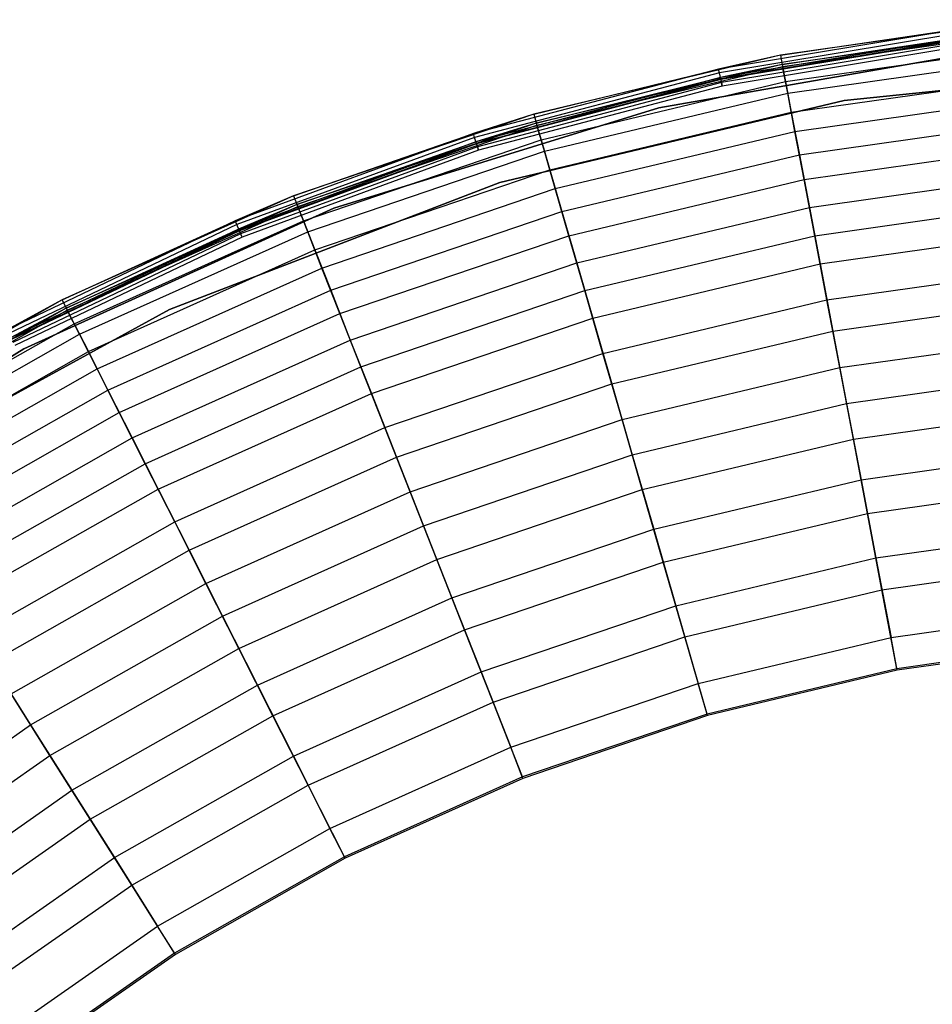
# Model space of a CAD drawing. Extents: x -11.4 to 11.4, y 1.8 to 24.6.
# Tile 151 of 199: x -5.3 to -1.5, y 20.4 to 24.6. Entities that reach past the tile are written whole.
import ezdxf

# ---------------------------------------------------------------- set-up
doc = ezdxf.new("R2010")
doc.units = 0
doc.header["$MEASUREMENT"] = 0
doc.layers.get('0').update_dxf_attribs({"color": 13, "linetype": 'CONTINUOUS'})

# ---------------------------------------------------------------- blocks, each defined once
blk = doc.blocks.new('GRUPUJ_4')
at = {"color": 0}
for p, q in [((10.3364, 22.7571, 0.0816), (9.2775, 22.6072, 0.0816)), ((10.3364, 22.7571, 0.0816), (9.2775, 22.6072, 0.0816)), ((10.071, 22.7239, 0.0506), (9.0165, 22.5492, 0.0506)), ((10.071, 22.7239, 0.0506), (9.0165, 22.5492, 0.0506)), ((9.2775, 22.6072, 0.0816), (10.071, 22.7239, 0.0506)), ((9.2775, 22.6072, 0.0816), (10.071, 22.7239, 0.0506)), ((10.3401, 22.718, 0.0802), (9.2849, 22.5686, 0.0802)), ((10.3401, 22.718, 0.0802), (9.2849, 22.5686, 0.0802)), ((10.073, 22.7071, 0.0241), (9.02, 22.5328, 0.0241)), ((10.073, 22.7071, 0.0241), (9.02, 22.5328, 0.0241)), ((10.0753, 22.6874, 0.0647), (9.0242, 22.5133, 0.0647)), ((10.0753, 22.6874, 0.0647), (9.0242, 22.5133, 0.0647)), ((10.076, 22.6814, 0.0063), (9.0254, 22.5074, 0.0063)), ((10.076, 22.6814, 0.0063), (9.0254, 22.5074, 0.0063)), ((10.0763, 22.679, 0.0514), (9.0259, 22.505, 0.0514)), ((10.0763, 22.679, 0.0514), (9.0259, 22.505, 0.0514)), ((9.2849, 22.5686, 0.0802), (10.0753, 22.6874, 0.0647)), ((9.2849, 22.5686, 0.0802), (10.0753, 22.6874, 0.0647)), ((9.2866, 22.5596, 0.9054), (10.3409, 22.7089, 0.9054)), ((9.2866, 22.5596, 0.9054), (10.3409, 22.7089, 0.9054)), ((10.1786, 22.632, 0.0394), (8.7652, 22.3861, 0.0394)), ((8.7652, 22.3861, 0.0866), (10.1786, 22.632, 0.0866)), ((10.1786, 22.632, 0.0394), (8.7652, 22.3861, 0.0394)), ((8.7652, 22.3861, 0.0866), (10.1786, 22.632, 0.0866)), ((10.1786, 22.632, 0.0394), (8.7652, 22.3861, 0.0394)), ((10.0778, 22.6661, 0.0425), (9.0286, 22.4924, 0.0425)), ((10.0778, 22.6661, 0.0425), (9.0286, 22.4924, 0.0425)), ((10.0796, 22.6508), (9.0319, 22.4773)), ((10.0796, 22.6508), (9.0319, 22.4773)), ((10.0796, 22.6508, 0.0394), (9.0319, 22.4773, 0.0394)), ((10.0796, 22.6508, 0.0394), (9.0319, 22.4773, 0.0394)), ((9.2986, 22.4963, 1.1801), (10.347, 22.6447, 1.1801)), ((9.2986, 22.4963, 1.1801), (10.347, 22.6447, 1.1801)), ((9.2775, 22.6072, 0.0816), (8.2374, 22.3588, 0.0816)), ((9.2775, 22.6072, 0.0816), (8.2374, 22.3588, 0.0816)), ((9.2775, 22.6072, 0.0816), (9.0165, 22.5492, 0.0506)), ((9.2775, 22.6072, 0.0816), (9.0165, 22.5492, 0.0506)), ((9.2775, 22.6072, 0.0816), (9.2866, 22.5596, 0.9054)), ((9.2775, 22.6072, 0.0816), (9.2866, 22.5596, 0.9054)), ((9.3079, 22.4473, 1.9047), (10.3516, 22.5951, 1.9047)), ((9.3079, 22.4473, 1.9047), (10.3516, 22.5951, 1.9047)), ((9.0165, 22.5492, 0.0506), (7.9829, 22.2766, 0.0506)), ((9.0165, 22.5492, 0.0506), (7.9829, 22.2766, 0.0506)), ((8.2374, 22.3588, 0.0816), (9.0165, 22.5492, 0.0506)), ((8.2374, 22.3588, 0.0816), (9.0165, 22.5492, 0.0506)), ((9.2849, 22.5686, 0.0802), (8.2483, 22.321, 0.0802)), ((9.2849, 22.5686, 0.0802), (8.2483, 22.321, 0.0802)), ((8.2508, 22.3122, 0.9054), (9.2866, 22.5596, 0.9054)), ((8.2508, 22.3122, 0.9054), (9.2866, 22.5596, 0.9054)), ((9.02, 22.5328, 0.0241), (9.0165, 22.5492, 0.0506)), ((9.02, 22.5328, 0.0241), (9.0165, 22.5492, 0.0506)), ((9.2849, 22.5686, 0.0802), (9.0242, 22.5133, 0.0647)), ((9.2849, 22.5686, 0.0802), (9.0242, 22.5133, 0.0647)), ((9.2849, 22.5686, 0.0802), (9.2986, 22.4963, 1.1801)), ((9.2849, 22.5686, 0.0802), (9.2986, 22.4963, 1.1801)), ((9.3079, 22.4473, 1.9047), (9.2866, 22.5596, 0.9054)), ((9.3079, 22.4473, 1.9047), (9.2866, 22.5596, 0.9054)), ((9.5462, 22.4171), (11.0313, 22.5665)), ((11.0313, 22.5665, 0.0394), (9.5462, 22.4171, 0.0394)), ((9.5462, 22.4171), (11.0313, 22.5665)), ((11.0313, 22.5665, 0.0394), (9.5462, 22.4171, 0.0394)), ((9.02, 22.5328, 0.0241), (7.9879, 22.2605, 0.0241)), ((9.02, 22.5328, 0.0241), (7.9879, 22.2605, 0.0241)), ((9.0242, 22.5133, 0.0647), (7.9939, 22.2415, 0.0647)), ((9.0242, 22.5133, 0.0647), (7.9939, 22.2415, 0.0647)), ((9.0254, 22.5074, 0.0063), (7.9957, 22.2358, 0.0063)), ((9.0254, 22.5074, 0.0063), (7.9957, 22.2358, 0.0063)), ((9.0259, 22.505, 0.0514), (7.9964, 22.2335, 0.0514)), ((9.0259, 22.505, 0.0514), (7.9964, 22.2335, 0.0514)), ((8.2483, 22.321, 0.0802), (9.0242, 22.5133, 0.0647)), ((8.2483, 22.321, 0.0802), (9.0242, 22.5133, 0.0647)), ((9.0254, 22.5074, 0.0063), (9.02, 22.5328, 0.0241)), ((9.0254, 22.5074, 0.0063), (9.02, 22.5328, 0.0241)), ((9.0242, 22.5133, 0.0647), (9.0259, 22.505, 0.0514)), ((9.0242, 22.5133, 0.0647), (9.0259, 22.505, 0.0514)), ((9.0319, 22.4773), (9.0254, 22.5074, 0.0063)), ((9.0319, 22.4773), (9.0254, 22.5074, 0.0063)), ((9.0259, 22.505, 0.0514), (9.0286, 22.4924, 0.0425)), ((9.0259, 22.505, 0.0514), (9.0286, 22.4924, 0.0425)), ((9.3232, 22.3668, 2.1689), (10.3593, 22.5135, 2.1689)), ((9.3232, 22.3668, 2.1689), (10.3593, 22.5135, 2.1689)), ((9.0286, 22.4924, 0.0425), (8.0003, 22.2211, 0.0425)), ((9.0286, 22.4924, 0.0425), (8.0003, 22.2211, 0.0425)), ((9.0319, 22.4773), (8.005, 22.2065)), ((9.0319, 22.4773), (8.005, 22.2065)), ((9.0319, 22.4773, 0.0394), (8.005, 22.2065, 0.0394)), ((9.0319, 22.4773, 0.0394), (8.005, 22.2065, 0.0394)), ((8.2687, 22.2503, 1.1801), (9.2986, 22.4963, 1.1801)), ((8.2687, 22.2503, 1.1801), (9.2986, 22.4963, 1.1801)), ((9.0286, 22.4924, 0.0425), (9.0319, 22.4773, 0.0394)), ((9.0286, 22.4924, 0.0425), (9.0319, 22.4773, 0.0394)), ((9.2986, 22.4963, 1.1801), (9.3232, 22.3668, 2.1689)), ((9.2986, 22.4963, 1.1801), (9.3232, 22.3668, 2.1689)), ((8.2826, 22.2025, 1.9047), (9.3079, 22.4473, 1.9047)), ((8.2826, 22.2025, 1.9047), (9.3079, 22.4473, 1.9047)), ((9.3385, 22.2861, 2.7907), (9.3079, 22.4473, 1.9047)), ((9.3385, 22.2861, 2.7907), (9.3079, 22.4473, 1.9047)), ((9.3385, 22.2861, 2.7907), (10.367, 22.4318, 2.7907)), ((9.3385, 22.2861, 2.7907), (10.367, 22.4318, 2.7907)), ((8.7652, 22.3861, 0.0394), (7.3943, 21.9631, 0.0394)), ((7.3943, 21.9631, 0.0866), (8.7652, 22.3861, 0.0866)), ((8.7652, 22.3861, 0.0394), (7.3943, 21.9631, 0.0394)), ((7.3943, 21.9631, 0.0866), (8.7652, 22.3861, 0.0866)), ((8.7652, 22.3861, 0.0394), (7.3943, 21.9631, 0.0394)), ((8.0943, 22.0711), (9.5462, 22.4171)), ((9.5462, 22.4171, 0.0394), (8.0943, 22.0711, 0.0394)), ((8.0943, 22.0711), (9.5462, 22.4171)), ((9.5462, 22.4171, 0.0394), (8.0943, 22.0711, 0.0394)), ((8.7652, 22.3861, 0.0394), (8.7652, 22.3861, 0.0866)), ((8.7652, 22.3861, 0.0394), (8.7652, 22.3861, 0.0866)), ((9.5462, 22.4171, 0.0394), (9.5462, 22.4171)), ((9.5462, 22.4171, 0.0394), (9.5462, 22.4171)), ((8.2374, 22.3588, 0.0816), (7.2251, 22.014, 0.0816)), ((8.2374, 22.3588, 0.0816), (7.2251, 22.014, 0.0816)), ((8.2374, 22.3588, 0.0816), (7.9829, 22.2766, 0.0506)), ((8.2374, 22.3588, 0.0816), (7.9829, 22.2766, 0.0506)), ((8.2374, 22.3588, 0.0816), (8.2508, 22.3122, 0.9054)), ((8.2374, 22.3588, 0.0816), (8.2508, 22.3122, 0.9054)), ((8.3053, 22.1237, 2.1689), (9.3232, 22.3668, 2.1689)), ((8.3053, 22.1237, 2.1689), (9.3232, 22.3668, 2.1689)), ((9.3232, 22.3668, 2.1689), (9.3572, 22.1877, 3.0418)), ((9.3232, 22.3668, 2.1689), (9.3572, 22.1877, 3.0418)), ((8.2483, 22.321, 0.0802), (7.2395, 21.9774, 0.0802)), ((8.2483, 22.321, 0.0802), (7.2395, 21.9774, 0.0802)), ((7.2428, 21.9689, 0.9054), (8.2508, 22.3122, 0.9054)), ((7.2428, 21.9689, 0.9054), (8.2508, 22.3122, 0.9054)), ((8.2483, 22.321, 0.0802), (7.9939, 22.2415, 0.0647)), ((8.2483, 22.321, 0.0802), (7.9939, 22.2415, 0.0647)), ((8.2483, 22.321, 0.0802), (8.2687, 22.2503, 1.1801)), ((8.2483, 22.321, 0.0802), (8.2687, 22.2503, 1.1801)), ((8.2826, 22.2025, 1.9047), (8.2508, 22.3122, 0.9054)), ((8.2826, 22.2025, 1.9047), (8.2508, 22.3122, 0.9054)), ((9.3572, 22.1877, 3.0418), (10.3764, 22.332, 3.0418)), ((9.3572, 22.1877, 3.0418), (10.3764, 22.332, 3.0418)), ((7.9829, 22.2766, 0.0506), (6.9794, 21.9084, 0.0506)), ((7.9829, 22.2766, 0.0506), (6.9794, 21.9084, 0.0506)), ((7.9879, 22.2605, 0.0241), (6.9859, 21.8929, 0.0241)), ((7.9879, 22.2605, 0.0241), (6.9859, 21.8929, 0.0241)), ((7.2251, 22.014, 0.0816), (7.9829, 22.2766, 0.0506)), ((7.2251, 22.014, 0.0816), (7.9829, 22.2766, 0.0506)), ((7.9879, 22.2605, 0.0241), (7.9829, 22.2766, 0.0506)), ((7.9879, 22.2605, 0.0241), (7.9829, 22.2766, 0.0506)), ((7.9957, 22.2358, 0.0063), (7.9879, 22.2605, 0.0241)), ((7.9957, 22.2358, 0.0063), (7.9879, 22.2605, 0.0241)), ((8.3281, 22.0448, 2.7907), (9.3385, 22.2861, 2.7907)), ((8.3281, 22.0448, 2.7907), (9.3385, 22.2861, 2.7907)), ((9.377, 22.0832, 3.566), (9.3385, 22.2861, 2.7907)), ((9.377, 22.0832, 3.566), (9.3385, 22.2861, 2.7907)), ((7.9939, 22.2415, 0.0647), (6.9936, 21.8745, 0.0647)), ((7.9939, 22.2415, 0.0647), (6.9936, 21.8745, 0.0647)), ((7.9957, 22.2358, 0.0063), (6.996, 21.869, 0.0063)), ((7.9957, 22.2358, 0.0063), (6.996, 21.869, 0.0063)), ((7.9964, 22.2335, 0.0514), (6.9969, 21.8667, 0.0514)), ((7.9964, 22.2335, 0.0514), (6.9969, 21.8667, 0.0514)), ((8.0003, 22.2211, 0.0425), (7.0019, 21.8548, 0.0425)), ((8.0003, 22.2211, 0.0425), (7.0019, 21.8548, 0.0425)), ((7.2395, 21.9774, 0.0802), (7.9939, 22.2415, 0.0647)), ((7.2395, 21.9774, 0.0802), (7.9939, 22.2415, 0.0647)), ((7.2664, 21.909, 1.1801), (8.2687, 22.2503, 1.1801)), ((7.2664, 21.909, 1.1801), (8.2687, 22.2503, 1.1801)), ((7.9939, 22.2415, 0.0647), (7.9964, 22.2335, 0.0514)), ((7.9939, 22.2415, 0.0647), (7.9964, 22.2335, 0.0514)), ((8.005, 22.2065), (7.9957, 22.2358, 0.0063)), ((8.005, 22.2065), (7.9957, 22.2358, 0.0063)), ((7.9964, 22.2335, 0.0514), (8.0003, 22.2211, 0.0425)), ((7.9964, 22.2335, 0.0514), (8.0003, 22.2211, 0.0425)), ((8.0003, 22.2211, 0.0425), (8.005, 22.2065, 0.0394)), ((8.0003, 22.2211, 0.0425), (8.005, 22.2065, 0.0394)), ((8.2687, 22.2503, 1.1801), (8.3053, 22.1237, 2.1689)), ((8.2687, 22.2503, 1.1801), (8.3053, 22.1237, 2.1689)), ((9.377, 22.0832, 3.566), (10.3863, 22.2262, 3.566)), ((9.377, 22.0832, 3.566), (10.3863, 22.2262, 3.566)), ((8.005, 22.2065), (7.0079, 21.8406)), ((8.005, 22.2065), (7.0079, 21.8406)), ((8.005, 22.2065, 0.0394), (7.0079, 21.8406, 0.0394)), ((8.005, 22.2065, 0.0394), (7.0079, 21.8406, 0.0394)), ((7.2847, 21.8626, 1.9047), (8.2826, 22.2025, 1.9047)), ((7.2847, 21.8626, 1.9047), (8.2826, 22.2025, 1.9047)), ((8.3281, 22.0448, 2.7907), (8.2826, 22.2025, 1.9047)), ((8.3281, 22.0448, 2.7907), (8.2826, 22.2025, 1.9047)), ((8.3559, 21.9486, 3.0418), (9.3572, 22.1877, 3.0418)), ((8.3559, 21.9486, 3.0418), (9.3572, 22.1877, 3.0418)), ((9.3572, 22.1877, 3.0418), (9.3993, 21.9657, 3.8034)), ((9.3572, 22.1877, 3.0418), (9.3993, 21.9657, 3.8034)), ((7.3147, 21.7863, 2.1689), (8.3053, 22.1237, 2.1689)), ((7.3147, 21.7863, 2.1689), (8.3053, 22.1237, 2.1689)), ((8.3053, 22.1237, 2.1689), (8.3559, 21.9486, 3.0418)), ((8.3053, 22.1237, 2.1689), (8.3559, 21.9486, 3.0418)), ((9.3993, 21.9657, 3.8034), (10.3975, 22.107, 3.8034)), ((9.3993, 21.9657, 3.8034), (10.3975, 22.107, 3.8034)), ((6.7014, 21.5347), (8.0943, 22.0711)), ((8.0943, 22.0711, 0.0394), (6.7014, 21.5347, 0.0394)), ((6.7014, 21.5347), (8.0943, 22.0711)), ((8.0943, 22.0711, 0.0394), (6.7014, 21.5347, 0.0394)), ((8.0943, 22.0711, 0.0394), (8.0943, 22.0711)), ((8.0943, 22.0711, 0.0394), (8.0943, 22.0711)), ((8.3855, 21.8464, 3.566), (9.377, 22.0832, 3.566)), ((8.3855, 21.8464, 3.566), (9.377, 22.0832, 3.566)), ((9.422, 21.8461, 4.234), (9.377, 22.0832, 3.566)), ((9.422, 21.8461, 4.234), (9.377, 22.0832, 3.566)), ((7.2251, 22.014, 0.0816), (6.2495, 21.576, 0.0816)), ((7.2251, 22.014, 0.0816), (6.2495, 21.576, 0.0816)), ((7.2251, 22.014, 0.0816), (6.9794, 21.9084, 0.0506)), ((7.2251, 22.014, 0.0816), (6.9794, 21.9084, 0.0506)), ((7.2251, 22.014, 0.0816), (7.2428, 21.9689, 0.9054)), ((7.2251, 22.014, 0.0816), (7.2428, 21.9689, 0.9054)), ((7.3448, 21.7099, 2.7907), (8.3281, 22.0448, 2.7907)), ((7.3448, 21.7099, 2.7907), (8.3281, 22.0448, 2.7907)), ((8.3855, 21.8464, 3.566), (8.3281, 22.0448, 2.7907)), ((8.3855, 21.8464, 3.566), (8.3281, 22.0448, 2.7907)), ((7.2395, 21.9774, 0.0802), (6.2672, 21.5409, 0.0802)), ((7.2395, 21.9774, 0.0802), (6.2672, 21.5409, 0.0802)), ((6.2714, 21.5327, 0.9054), (7.2428, 21.9689, 0.9054)), ((6.2714, 21.5327, 0.9054), (7.2428, 21.9689, 0.9054)), ((7.2395, 21.9774, 0.0802), (6.9936, 21.8745, 0.0647)), ((7.2395, 21.9774, 0.0802), (6.9936, 21.8745, 0.0647)), ((7.2395, 21.9774, 0.0802), (7.2664, 21.909, 1.1801)), ((7.2395, 21.9774, 0.0802), (7.2664, 21.909, 1.1801)), ((7.2847, 21.8626, 1.9047), (7.2428, 21.9689, 0.9054)), ((7.2847, 21.8626, 1.9047), (7.2428, 21.9689, 0.9054)), ((8.4187, 21.7315, 3.8034), (9.3993, 21.9657, 3.8034)), ((8.4187, 21.7315, 3.8034), (9.3993, 21.9657, 3.8034)), ((9.3993, 21.9657, 3.8034), (9.4444, 21.728, 4.4118)), ((9.3993, 21.9657, 3.8034), (9.4444, 21.728, 4.4118)), ((9.422, 21.8461, 4.234), (10.4089, 21.9859, 4.234)), ((9.422, 21.8461, 4.234), (10.4089, 21.9859, 4.234)), ((7.3943, 21.9631, 0.0394), (6.088, 21.3698, 0.0394)), ((6.088, 21.3698, 0.0866), (7.3943, 21.9631, 0.0866)), ((7.3943, 21.9631, 0.0394), (6.088, 21.3698, 0.0394)), ((7.3943, 21.9631, 0.0394), (6.088, 21.3698, 0.0394)), ((6.088, 21.3698, 0.0866), (7.3943, 21.9631, 0.0866)), ((7.3815, 21.6167, 3.0418), (8.3559, 21.9486, 3.0418)), ((7.3815, 21.6167, 3.0418), (8.3559, 21.9486, 3.0418)), ((7.3943, 21.9631, 0.0394), (7.3943, 21.9631, 0.0866)), ((7.3943, 21.9631, 0.0394), (7.3943, 21.9631, 0.0866)), ((8.3559, 21.9486, 3.0418), (8.4187, 21.7315, 3.8034)), ((8.3559, 21.9486, 3.0418), (8.4187, 21.7315, 3.8034)), ((6.9794, 21.9084, 0.0506), (6.0147, 21.4478, 0.0506)), ((6.9794, 21.9084, 0.0506), (6.0147, 21.4478, 0.0506)), ((6.9859, 21.8929, 0.0241), (6.0227, 21.433, 0.0241)), ((6.9859, 21.8929, 0.0241), (6.0227, 21.433, 0.0241)), ((6.2495, 21.576, 0.0816), (6.9794, 21.9084, 0.0506)), ((6.2495, 21.576, 0.0816), (6.9794, 21.9084, 0.0506)), ((6.3005, 21.4753, 1.1801), (7.2664, 21.909, 1.1801)), ((6.3005, 21.4753, 1.1801), (7.2664, 21.909, 1.1801)), ((6.9859, 21.8929, 0.0241), (6.9794, 21.9084, 0.0506)), ((6.9859, 21.8929, 0.0241), (6.9794, 21.9084, 0.0506)), ((6.996, 21.869, 0.0063), (6.9859, 21.8929, 0.0241)), ((6.996, 21.869, 0.0063), (6.9859, 21.8929, 0.0241)), ((7.2664, 21.909, 1.1801), (7.3147, 21.7863, 2.1689)), ((7.2664, 21.909, 1.1801), (7.3147, 21.7863, 2.1689)), ((6.9936, 21.8745, 0.0647), (6.0321, 21.4154, 0.0647)), ((6.9936, 21.8745, 0.0647), (6.0321, 21.4154, 0.0647)), ((6.996, 21.869, 0.0063), (6.0349, 21.4102, 0.0063)), ((6.996, 21.869, 0.0063), (6.0349, 21.4102, 0.0063)), ((6.9969, 21.8667, 0.0514), (6.0361, 21.408, 0.0514)), ((6.9969, 21.8667, 0.0514), (6.0361, 21.408, 0.0514)), ((7.0019, 21.8548, 0.0425), (6.0422, 21.3966, 0.0425)), ((7.0019, 21.8548, 0.0425), (6.0422, 21.3966, 0.0425)), ((7.0079, 21.8406), (6.0495, 21.383)), ((7.0079, 21.8406), (6.0495, 21.383)), ((7.0079, 21.8406, 0.0394), (6.0495, 21.383, 0.0394)), ((7.0079, 21.8406, 0.0394), (6.0495, 21.383, 0.0394)), ((6.2672, 21.5409, 0.0802), (6.9936, 21.8745, 0.0647)), ((6.2672, 21.5409, 0.0802), (6.9936, 21.8745, 0.0647)), ((6.323, 21.4309, 1.9047), (7.2847, 21.8626, 1.9047)), ((6.323, 21.4309, 1.9047), (7.2847, 21.8626, 1.9047)), ((6.9936, 21.8745, 0.0647), (6.9969, 21.8667, 0.0514)), ((6.9936, 21.8745, 0.0647), (6.9969, 21.8667, 0.0514)), ((7.0079, 21.8406), (6.996, 21.869, 0.0063)), ((7.0079, 21.8406), (6.996, 21.869, 0.0063)), ((6.9969, 21.8667, 0.0514), (7.0019, 21.8548, 0.0425)), ((6.9969, 21.8667, 0.0514), (7.0019, 21.8548, 0.0425)), ((7.0019, 21.8548, 0.0425), (7.0079, 21.8406, 0.0394)), ((7.0019, 21.8548, 0.0425), (7.0079, 21.8406, 0.0394)), ((7.3448, 21.7099, 2.7907), (7.2847, 21.8626, 1.9047)), ((7.3448, 21.7099, 2.7907), (7.2847, 21.8626, 1.9047)), ((7.4205, 21.5178, 3.566), (8.3855, 21.8464, 3.566)), ((7.4205, 21.5178, 3.566), (8.3855, 21.8464, 3.566)), ((8.4525, 21.6146, 4.234), (8.3855, 21.8464, 3.566)), ((8.4525, 21.6146, 4.234), (8.3855, 21.8464, 3.566)), ((8.4525, 21.6146, 4.234), (9.422, 21.8461, 4.234)), ((8.4525, 21.6146, 4.234), (9.422, 21.8461, 4.234)), ((9.4733, 21.5758, 4.811), (9.422, 21.8461, 4.234)), ((9.4733, 21.5758, 4.811), (9.422, 21.8461, 4.234)), ((9.4444, 21.728, 4.4118), (10.4202, 21.8661, 4.4118)), ((9.4444, 21.728, 4.4118), (10.4202, 21.8661, 4.4118)), ((6.3601, 21.3577, 2.1689), (7.3147, 21.7863, 2.1689)), ((6.3601, 21.3577, 2.1689), (7.3147, 21.7863, 2.1689)), ((7.3147, 21.7863, 2.1689), (7.3815, 21.6167, 3.0418)), ((7.3147, 21.7863, 2.1689), (7.3815, 21.6167, 3.0418)), ((7.4643, 21.4065, 3.8034), (8.4187, 21.7315, 3.8034)), ((7.4643, 21.4065, 3.8034), (8.4187, 21.7315, 3.8034)), ((8.4187, 21.7315, 3.8034), (8.4858, 21.499, 4.4118)), ((8.4187, 21.7315, 3.8034), (8.4858, 21.499, 4.4118)), ((8.4858, 21.499, 4.4118), (9.4444, 21.728, 4.4118)), ((8.4858, 21.499, 4.4118), (9.4444, 21.728, 4.4118)), ((9.4444, 21.728, 4.4118), (9.4983, 21.444, 4.9662)), ((9.4444, 21.728, 4.4118), (9.4983, 21.444, 4.9662)), ((6.3972, 21.2845, 2.7907), (7.3448, 21.7099, 2.7907)), ((6.3972, 21.2845, 2.7907), (7.3448, 21.7099, 2.7907)), ((7.4205, 21.5178, 3.566), (7.3448, 21.7099, 2.7907)), ((7.4205, 21.5178, 3.566), (7.3448, 21.7099, 2.7907)), ((9.4733, 21.5758, 4.811), (10.4347, 21.7119, 4.811)), ((9.4733, 21.5758, 4.811), (10.4347, 21.7119, 4.811)), ((6.4424, 21.1951, 3.0418), (7.3815, 21.6167, 3.0418)), ((6.4424, 21.1951, 3.0418), (7.3815, 21.6167, 3.0418)), ((7.3815, 21.6167, 3.0418), (7.4643, 21.4065, 3.8034)), ((7.3815, 21.6167, 3.0418), (7.4643, 21.4065, 3.8034)), ((7.5089, 21.2932, 4.234), (8.4525, 21.6146, 4.234)), ((7.5089, 21.2932, 4.234), (8.4525, 21.6146, 4.234)), ((8.5289, 21.3502, 4.811), (8.4525, 21.6146, 4.234)), ((8.5289, 21.3502, 4.811), (8.4525, 21.6146, 4.234)), ((6.2495, 21.576, 0.0816), (5.3192, 21.0486, 0.0816)), ((6.2495, 21.576, 0.0816), (5.3192, 21.0486, 0.0816)), ((6.2495, 21.576, 0.0816), (6.0147, 21.4478, 0.0506)), ((6.2495, 21.576, 0.0816), (6.0147, 21.4478, 0.0506)), ((6.2495, 21.576, 0.0816), (6.2714, 21.5327, 0.9054)), ((6.2495, 21.576, 0.0816), (6.2714, 21.5327, 0.9054)), ((8.5289, 21.3502, 4.811), (9.4733, 21.5758, 4.811)), ((8.5289, 21.3502, 4.811), (9.4733, 21.5758, 4.811)), ((9.5276, 21.2899, 5.2789), (9.4733, 21.5758, 4.811)), ((9.5276, 21.2899, 5.2789), (9.4733, 21.5758, 4.811)), ((9.4983, 21.444, 4.9662), (10.4473, 21.5784, 4.9662)), ((9.4983, 21.444, 4.9662), (10.4473, 21.5784, 4.9662)), ((6.2672, 21.5409, 0.0802), (5.3402, 21.0153, 0.0802)), ((6.2672, 21.5409, 0.0802), (5.3402, 21.0153, 0.0802)), ((5.345, 21.0075, 0.9054), (6.2714, 21.5327, 0.9054)), ((5.345, 21.0075, 0.9054), (6.2714, 21.5327, 0.9054)), ((5.3925, 20.8174), (6.7014, 21.5347)), ((6.7014, 21.5347, 0.0394), (5.3925, 20.8174, 0.0394)), ((5.3925, 20.8174), (6.7014, 21.5347)), ((6.7014, 21.5347, 0.0394), (5.3925, 20.8174, 0.0394)), ((6.2672, 21.5409, 0.0802), (6.0321, 21.4154, 0.0647)), ((6.2672, 21.5409, 0.0802), (6.0321, 21.4154, 0.0647)), ((6.2672, 21.5409, 0.0802), (6.3005, 21.4753, 1.1801)), ((6.2672, 21.5409, 0.0802), (6.3005, 21.4753, 1.1801)), ((6.323, 21.4309, 1.9047), (6.2714, 21.5327, 0.9054)), ((6.323, 21.4309, 1.9047), (6.2714, 21.5327, 0.9054)), ((6.4905, 21.1003, 3.566), (7.4205, 21.5178, 3.566)), ((6.4905, 21.1003, 3.566), (7.4205, 21.5178, 3.566)), ((6.7014, 21.5347, 0.0394), (6.7014, 21.5347)), ((6.7014, 21.5347, 0.0394), (6.7014, 21.5347)), ((7.5089, 21.2932, 4.234), (7.4205, 21.5178, 3.566)), ((7.5089, 21.2932, 4.234), (7.4205, 21.5178, 3.566)), ((5.3794, 20.953, 1.1801), (6.3005, 21.4753, 1.1801)), ((5.3794, 20.953, 1.1801), (6.3005, 21.4753, 1.1801)), ((6.3005, 21.4753, 1.1801), (6.3601, 21.3577, 2.1689)), ((6.3005, 21.4753, 1.1801), (6.3601, 21.3577, 2.1689)), ((7.5529, 21.1813, 4.4118), (8.4858, 21.499, 4.4118)), ((7.5529, 21.1813, 4.4118), (8.4858, 21.499, 4.4118)), ((8.4858, 21.499, 4.4118), (8.5661, 21.2214, 4.9662)), ((8.4858, 21.499, 4.4118), (8.5661, 21.2214, 4.9662)), ((5.406, 20.9109, 1.9047), (6.323, 21.4309, 1.9047)), ((5.406, 20.9109, 1.9047), (6.323, 21.4309, 1.9047)), ((6.3972, 21.2845, 2.7907), (6.323, 21.4309, 1.9047)), ((6.3972, 21.2845, 2.7907), (6.323, 21.4309, 1.9047)), ((8.5661, 21.2214, 4.9662), (9.4983, 21.444, 4.9662)), ((8.5661, 21.2214, 4.9662), (9.4983, 21.444, 4.9662)), ((9.4983, 21.444, 4.9662), (9.5563, 21.1383, 5.4192)), ((9.4983, 21.444, 4.9662), (9.5563, 21.1383, 5.4192)), ((6.5445, 20.9935, 3.8034), (7.4643, 21.4065, 3.8034)), ((6.5445, 20.9935, 3.8034), (7.4643, 21.4065, 3.8034)), ((7.4643, 21.4065, 3.8034), (7.5529, 21.1813, 4.4118)), ((7.4643, 21.4065, 3.8034), (7.5529, 21.1813, 4.4118)), ((9.5276, 21.2899, 5.2789), (10.462, 21.4222, 5.2789)), ((9.5276, 21.2899, 5.2789), (10.462, 21.4222, 5.2789)), ((6.088, 21.3698, 0.0394), (4.8675, 20.6157, 0.0394)), ((4.8675, 20.6157, 0.0866), (6.088, 21.3698, 0.0866)), ((6.088, 21.3698, 0.0394), (4.8675, 20.6157, 0.0394)), ((4.8675, 20.6157, 0.0866), (6.088, 21.3698, 0.0866)), ((6.088, 21.3698, 0.0394), (4.8675, 20.6157, 0.0394)), ((5.4497, 20.8416, 2.1689), (6.3601, 21.3577, 2.1689)), ((5.4497, 20.8416, 2.1689), (6.3601, 21.3577, 2.1689)), ((6.088, 21.3698, 0.0394), (6.088, 21.3698, 0.0866)), ((6.088, 21.3698, 0.0394), (6.088, 21.3698, 0.0866)), ((6.3601, 21.3577, 2.1689), (6.4424, 21.1951, 3.0418)), ((6.3601, 21.3577, 2.1689), (6.4424, 21.1951, 3.0418)), ((7.6097, 21.0372, 4.811), (8.5289, 21.3502, 4.811)), ((7.6097, 21.0372, 4.811), (8.5289, 21.3502, 4.811)), ((8.6096, 21.0707, 5.2789), (8.5289, 21.3502, 4.811)), ((8.6096, 21.0707, 5.2789), (8.5289, 21.3502, 4.811)), ((5.4935, 20.7721, 2.7907), (6.3972, 21.2845, 2.7907)), ((5.4935, 20.7721, 2.7907), (6.3972, 21.2845, 2.7907)), ((6.4905, 21.1003, 3.566), (6.3972, 21.2845, 2.7907)), ((6.4905, 21.1003, 3.566), (6.3972, 21.2845, 2.7907)), ((6.5995, 20.885, 4.234), (7.5089, 21.2932, 4.234)), ((6.5995, 20.885, 4.234), (7.5089, 21.2932, 4.234)), ((7.6097, 21.0372, 4.811), (7.5089, 21.2932, 4.234)), ((7.6097, 21.0372, 4.811), (7.5089, 21.2932, 4.234)), ((8.6096, 21.0707, 5.2789), (9.5276, 21.2899, 5.2789)), ((8.6096, 21.0707, 5.2789), (9.5276, 21.2899, 5.2789)), ((9.5848, 20.9885, 5.6574), (9.5276, 21.2899, 5.2789)), ((9.5848, 20.9885, 5.6574), (9.5276, 21.2899, 5.2789)), ((9.5563, 21.1383, 5.4192), (10.4764, 21.2686, 5.4192)), ((9.5563, 21.1383, 5.4192), (10.4764, 21.2686, 5.4192)), ((7.6588, 20.9124, 4.9662), (8.5661, 21.2214, 4.9662)), ((7.6588, 20.9124, 4.9662), (8.5661, 21.2214, 4.9662)), ((8.5661, 21.2214, 4.9662), (8.6525, 20.9224, 5.4192)), ((8.5661, 21.2214, 4.9662), (8.6525, 20.9224, 5.4192)), ((5.547, 20.6874, 3.0418), (6.4424, 21.1951, 3.0418)), ((5.547, 20.6874, 3.0418), (6.4424, 21.1951, 3.0418)), ((6.4424, 21.1951, 3.0418), (6.5445, 20.9935, 3.8034)), ((6.4424, 21.1951, 3.0418), (6.5445, 20.9935, 3.8034)), ((6.6539, 20.7777, 4.4118), (7.5529, 21.1813, 4.4118)), ((6.6539, 20.7777, 4.4118), (7.5529, 21.1813, 4.4118)), ((7.5529, 21.1813, 4.4118), (7.6588, 20.9124, 4.9662)), ((7.5529, 21.1813, 4.4118), (7.6588, 20.9124, 4.9662)), ((8.6525, 20.9224, 5.4192), (9.5563, 21.1383, 5.4192)), ((8.6525, 20.9224, 5.4192), (9.5563, 21.1383, 5.4192)), ((9.5563, 21.1383, 5.4192), (9.6172, 20.8176, 5.7763)), ((9.5563, 21.1383, 5.4192), (9.6172, 20.8176, 5.7763)), ((5.6037, 20.5975, 3.566), (6.4905, 21.1003, 3.566)), ((5.6037, 20.5975, 3.566), (6.4905, 21.1003, 3.566)), ((6.5995, 20.885, 4.234), (6.4905, 21.1003, 3.566)), ((6.5995, 20.885, 4.234), (6.4905, 21.1003, 3.566)), ((9.5848, 20.9885, 5.6574), (10.4907, 21.1167, 5.6574)), ((9.5848, 20.9885, 5.6574), (10.4907, 21.1167, 5.6574)), ((7.7163, 20.7664, 5.2789), (8.6096, 21.0707, 5.2789)), ((7.7163, 20.7664, 5.2789), (8.6096, 21.0707, 5.2789)), ((8.6948, 20.7759, 5.6574), (8.6096, 21.0707, 5.2789)), ((8.6948, 20.7759, 5.6574), (8.6096, 21.0707, 5.2789)), ((6.7239, 20.6395, 4.811), (7.6097, 21.0372, 4.811)), ((6.7239, 20.6395, 4.811), (7.6097, 21.0372, 4.811)), ((7.7163, 20.7664, 5.2789), (7.6097, 21.0372, 4.811)), ((7.7163, 20.7664, 5.2789), (7.6097, 21.0372, 4.811)), ((5.6675, 20.4962, 3.8034), (6.5445, 20.9935, 3.8034)), ((5.6675, 20.4962, 3.8034), (6.5445, 20.9935, 3.8034)), ((6.5445, 20.9935, 3.8034), (6.6539, 20.7777, 4.4118)), ((6.5445, 20.9935, 3.8034), (6.6539, 20.7777, 4.4118)), ((8.6948, 20.7759, 5.6574), (9.5848, 20.9885, 5.6574)), ((8.6948, 20.7759, 5.6574), (9.5848, 20.9885, 5.6574)), ((9.6442, 20.6754, 5.9534), (9.5848, 20.9885, 5.6574)), ((9.6442, 20.6754, 5.9534), (9.5848, 20.9885, 5.6574)), ((9.6172, 20.8176, 5.7763), (10.507, 20.9436, 5.7763)), ((9.6172, 20.8176, 5.7763), (10.507, 20.9436, 5.7763)), ((5.7324, 20.3933, 4.234), (6.5995, 20.885, 4.234)), ((5.7324, 20.3933, 4.234), (6.5995, 20.885, 4.234)), ((6.7239, 20.6395, 4.811), (6.5995, 20.885, 4.234)), ((6.7239, 20.6395, 4.811), (6.5995, 20.885, 4.234)), ((6.7845, 20.5198, 4.9662), (7.6588, 20.9124, 4.9662)), ((6.7845, 20.5198, 4.9662), (7.6588, 20.9124, 4.9662)), ((7.6588, 20.9124, 4.9662), (7.7728, 20.6229, 5.4192)), ((7.6588, 20.9124, 4.9662), (7.7728, 20.6229, 5.4192)), ((7.7728, 20.6229, 5.4192), (8.6525, 20.9224, 5.4192)), ((7.7728, 20.6229, 5.4192), (8.6525, 20.9224, 5.4192)), ((8.6525, 20.9224, 5.4192), (8.7431, 20.6089, 5.7763)), ((8.6525, 20.9224, 5.4192), (8.7431, 20.6089, 5.7763)), ((8.7431, 20.6089, 5.7763), (9.6172, 20.8176, 5.7763)), ((8.7431, 20.6089, 5.7763), (9.6172, 20.8176, 5.7763)), ((9.6172, 20.8176, 5.7763), (9.6798, 20.4876, 6.0441)), ((9.6172, 20.8176, 5.7763), (9.6798, 20.4876, 6.0441)), ((5.7966, 20.2916, 4.4118), (6.6539, 20.7777, 4.4118)), ((5.7966, 20.2916, 4.4118), (6.6539, 20.7777, 4.4118)), ((6.6539, 20.7777, 4.4118), (6.7845, 20.5198, 4.9662)), ((6.6539, 20.7777, 4.4118), (6.7845, 20.5198, 4.9662)), ((6.8554, 20.3799, 5.2789), (7.7163, 20.7664, 5.2789)), ((6.8554, 20.3799, 5.2789), (7.7163, 20.7664, 5.2789)), ((7.8287, 20.481, 5.6574), (7.7163, 20.7664, 5.2789)), ((7.8287, 20.481, 5.6574), (7.7163, 20.7664, 5.2789)), ((7.8287, 20.481, 5.6574), (8.6948, 20.7759, 5.6574)), ((7.8287, 20.481, 5.6574), (8.6948, 20.7759, 5.6574)), ((8.7833, 20.4698, 5.9534), (8.6948, 20.7759, 5.6574)), ((8.7833, 20.4698, 5.9534), (8.6948, 20.7759, 5.6574)), ((9.6442, 20.6754, 5.9534), (10.5205, 20.7995, 5.9534)), ((9.6442, 20.6754, 5.9534), (10.5205, 20.7995, 5.9534)), ((5.8792, 20.1606, 4.811), (6.7239, 20.6395, 4.811)), ((5.8792, 20.1606, 4.811), (6.7239, 20.6395, 4.811)), ((6.8554, 20.3799, 5.2789), (6.7239, 20.6395, 4.811)), ((6.8554, 20.3799, 5.2789), (6.7239, 20.6395, 4.811)), ((8.7833, 20.4698, 5.9534), (9.6442, 20.6754, 5.9534)), ((8.7833, 20.4698, 5.9534), (9.6442, 20.6754, 5.9534)), ((9.7053, 20.3531, 6.1734), (9.6442, 20.6754, 5.9534)), ((9.7053, 20.3531, 6.1734), (9.6442, 20.6754, 5.9534)), ((6.9251, 20.2423, 5.4192), (7.7728, 20.6229, 5.4192)), ((6.9251, 20.2423, 5.4192), (7.7728, 20.6229, 5.4192)), ((7.7728, 20.6229, 5.4192), (7.8924, 20.3192, 5.7763)), ((7.7728, 20.6229, 5.4192), (7.8924, 20.3192, 5.7763)), ((7.8924, 20.3192, 5.7763), (8.7431, 20.6089, 5.7763)), ((7.8924, 20.3192, 5.7763), (8.7431, 20.6089, 5.7763)), ((8.7431, 20.6089, 5.7763), (8.8364, 20.2861, 6.0441)), ((8.7431, 20.6089, 5.7763), (8.8364, 20.2861, 6.0441)), ((9.6798, 20.4876, 6.0441), (10.5384, 20.6091, 6.0441)), ((9.6798, 20.4876, 6.0441), (10.5384, 20.6091, 6.0441)), ((5.9508, 20.0471, 4.9662), (6.7845, 20.5198, 4.9662)), ((5.9508, 20.0471, 4.9662), (6.7845, 20.5198, 4.9662)), ((6.7845, 20.5198, 4.9662), (6.9251, 20.2423, 5.4192)), ((6.7845, 20.5198, 4.9662), (6.9251, 20.2423, 5.4192)), ((6.994, 20.1062, 5.6574), (7.8287, 20.481, 5.6574)), ((6.994, 20.1062, 5.6574), (7.8287, 20.481, 5.6574)), ((7.9455, 20.1845, 5.9534), (7.8287, 20.481, 5.6574)), ((7.9455, 20.1845, 5.9534), (7.8287, 20.481, 5.6574)), ((7.9455, 20.1845, 5.9534), (8.7833, 20.4698, 5.9534)), ((7.9455, 20.1845, 5.9534), (8.7833, 20.4698, 5.9534)), ((8.8744, 20.1546, 6.1734), (8.7833, 20.4698, 5.9534)), ((8.8744, 20.1546, 6.1734), (8.7833, 20.4698, 5.9534)), ((8.8364, 20.2861, 6.0441), (9.6798, 20.4876, 6.0441)), ((8.8364, 20.2861, 6.0441), (9.6798, 20.4876, 6.0441)), ((9.6798, 20.4876, 6.0441), (9.7434, 20.1524, 6.2296)), ((9.6798, 20.4876, 6.0441), (9.7434, 20.1524, 6.2296)), ((9.7053, 20.3531, 6.1734), (10.5512, 20.4729, 6.1734)), ((9.7053, 20.3531, 6.1734), (10.5512, 20.4729, 6.1734)), ((6.0344, 19.9144, 5.2789), (6.8554, 20.3799, 5.2789)), ((6.0344, 19.9144, 5.2789), (6.8554, 20.3799, 5.2789)), ((6.994, 20.1062, 5.6574), (6.8554, 20.3799, 5.2789)), ((6.994, 20.1062, 5.6574), (6.8554, 20.3799, 5.2789)), ((8.8744, 20.1546, 6.1734), (9.7053, 20.3531, 6.1734)), ((8.8744, 20.1546, 6.1734), (9.7053, 20.3531, 6.1734)), ((9.7685, 20.0203, 6.3228), (9.7053, 20.3531, 6.1734)), ((9.7685, 20.0203, 6.3228), (9.7053, 20.3531, 6.1734)), ((7.0726, 19.9511, 5.7763), (7.8924, 20.3192, 5.7763)), ((7.0726, 19.9511, 5.7763), (7.8924, 20.3192, 5.7763)), ((7.8924, 20.3192, 5.7763), (8.0155, 20.0066, 6.0441)), ((7.8924, 20.3192, 5.7763), (8.0155, 20.0066, 6.0441)), ((8.0155, 20.0066, 6.0441), (8.8364, 20.2861, 6.0441)), ((8.0155, 20.0066, 6.0441), (8.8364, 20.2861, 6.0441)), ((8.8364, 20.2861, 6.0441), (8.9311, 19.9583, 6.2296)), ((8.8364, 20.2861, 6.0441), (8.9311, 19.9583, 6.2296)), ((9.7434, 20.1524, 6.2296), (10.5704, 20.2695, 6.2296)), ((9.7434, 20.1524, 6.2296), (10.5704, 20.2695, 6.2296)), ((6.1167, 19.7839, 5.4192), (6.9251, 20.2423, 5.4192)), ((6.1167, 19.7839, 5.4192), (6.9251, 20.2423, 5.4192)), ((6.9251, 20.2423, 5.4192), (7.0726, 19.9511, 5.7763)), ((6.9251, 20.2423, 5.4192), (7.0726, 19.9511, 5.7763)), ((7.138, 19.822, 5.9534), (7.9455, 20.1845, 5.9534)), ((7.138, 19.822, 5.9534), (7.9455, 20.1845, 5.9534)), ((8.0657, 19.8792, 6.1734), (7.9455, 20.1845, 5.9534)), ((8.0657, 19.8792, 6.1734), (7.9455, 20.1845, 5.9534)), ((8.0657, 19.8792, 6.1734), (8.8744, 20.1546, 6.1734)), ((8.0657, 19.8792, 6.1734), (8.8744, 20.1546, 6.1734)), ((8.9684, 19.8292, 6.3228), (8.8744, 20.1546, 6.1734)), ((8.9684, 19.8292, 6.3228), (8.8744, 20.1546, 6.1734)), ((8.9311, 19.9583, 6.2296), (9.7434, 20.1524, 6.2296)), ((8.9311, 19.9583, 6.2296), (9.7434, 20.1524, 6.2296)), ((9.7697, 20.0139, 6.2835), (9.7434, 20.1524, 6.2296)), ((9.7697, 20.0139, 6.2835), (9.7434, 20.1524, 6.2296)), ((6.1981, 19.6549, 5.6574), (6.994, 20.1062, 5.6574)), ((6.1981, 19.6549, 5.6574), (6.994, 20.1062, 5.6574)), ((7.138, 19.822, 5.9534), (6.994, 20.1062, 5.6574)), ((7.138, 19.822, 5.9534), (6.994, 20.1062, 5.6574)), ((10.583, 20.1356, 6.3228), (9.7685, 20.0203, 6.3228)), ((10.583, 20.1356, 6.3228), (9.7685, 20.0203, 6.3228)), ((10.5836, 20.1292, 6.2835), (9.7697, 20.0139, 6.2835)), ((10.5836, 20.1292, 6.2835), (9.7697, 20.0139, 6.2835)), ((5.9508, 20.0471, 4.9662), (6.1167, 19.7839, 5.4192)), ((5.9508, 20.0471, 4.9662), (6.1167, 19.7839, 5.4192)), ((9.7685, 20.0203, 6.3228), (8.9684, 19.8292, 6.3228)), ((9.7685, 20.0203, 6.3228), (8.9684, 19.8292, 6.3228)), ((9.7697, 20.0139, 6.2835), (8.9702, 19.823, 6.2835)), ((9.7697, 20.0139, 6.2835), (8.9702, 19.823, 6.2835)), ((7.2244, 19.6514, 6.0441), (8.0155, 20.0066, 6.0441)), ((7.2244, 19.6514, 6.0441), (8.0155, 20.0066, 6.0441)), ((8.0155, 20.0066, 6.0441), (8.1405, 19.6891, 6.2296)), ((8.0155, 20.0066, 6.0441), (8.1405, 19.6891, 6.2296)), ((6.2909, 19.5078, 5.7763), (7.0726, 19.9511, 5.7763)), ((6.2909, 19.5078, 5.7763), (7.0726, 19.9511, 5.7763)), ((7.0726, 19.9511, 5.7763), (7.2244, 19.6514, 6.0441)), ((7.0726, 19.9511, 5.7763), (7.2244, 19.6514, 6.0441)), ((8.1405, 19.6891, 6.2296), (8.9311, 19.9583, 6.2296)), ((8.1405, 19.6891, 6.2296), (8.9311, 19.9583, 6.2296)), ((8.9702, 19.823, 6.2835), (8.9311, 19.9583, 6.2296)), ((8.9702, 19.823, 6.2835), (8.9311, 19.9583, 6.2296)), ((6.1981, 19.6549, 5.6574), (6.0344, 19.9144, 5.2789)), ((6.1981, 19.6549, 5.6574), (6.0344, 19.9144, 5.2789)), ((7.2863, 19.5293, 6.1734), (8.0657, 19.8792, 6.1734)), ((7.2863, 19.5293, 6.1734), (8.0657, 19.8792, 6.1734)), ((8.1898, 19.564, 6.3228), (8.0657, 19.8792, 6.1734)), ((8.1898, 19.564, 6.3228), (8.0657, 19.8792, 6.1734)), ((6.3681, 19.3854, 5.9534), (7.138, 19.822, 5.9534)), ((6.3681, 19.3854, 5.9534), (7.138, 19.822, 5.9534)), ((7.2863, 19.5293, 6.1734), (7.138, 19.822, 5.9534)), ((7.2863, 19.5293, 6.1734), (7.138, 19.822, 5.9534)), ((8.9684, 19.8292, 6.3228), (8.1898, 19.564, 6.3228)), ((8.9684, 19.8292, 6.3228), (8.1898, 19.564, 6.3228)), ((8.9702, 19.823, 6.2835), (8.1921, 19.558, 6.2835)), ((8.9702, 19.823, 6.2835), (8.1921, 19.558, 6.2835)), ((5.3548, 19.2519, 5.4192), (6.1167, 19.7839, 5.4192)), ((5.3548, 19.2519, 5.4192), (6.1167, 19.7839, 5.4192)), ((6.1167, 19.7839, 5.4192), (6.2909, 19.5078, 5.7763)), ((6.1167, 19.7839, 5.4192), (6.2909, 19.5078, 5.7763)), ((7.3786, 19.347, 6.2296), (8.1405, 19.6891, 6.2296)), ((7.3786, 19.347, 6.2296), (8.1405, 19.6891, 6.2296)), ((8.1921, 19.558, 6.2835), (8.1405, 19.6891, 6.2296)), ((8.1921, 19.558, 6.2835), (8.1405, 19.6891, 6.2296)), ((5.4479, 19.1311, 5.6574), (6.1981, 19.6549, 5.6574)), ((5.4479, 19.1311, 5.6574), (6.1981, 19.6549, 5.6574)), ((6.3681, 19.3854, 5.9534), (6.1981, 19.6549, 5.6574)), ((6.3681, 19.3854, 5.9534), (6.1981, 19.6549, 5.6574)), ((6.4701, 19.2237, 6.0441), (7.2244, 19.6514, 6.0441)), ((6.4701, 19.2237, 6.0441), (7.2244, 19.6514, 6.0441)), ((7.2244, 19.6514, 6.0441), (7.3786, 19.347, 6.2296)), ((7.2244, 19.6514, 6.0441), (7.3786, 19.347, 6.2296)), ((8.1898, 19.564, 6.3228), (7.4394, 19.2271, 6.3228)), ((8.1898, 19.564, 6.3228), (7.4394, 19.2271, 6.3228)), ((8.1921, 19.558, 6.2835), (7.4423, 19.2213, 6.2835)), ((8.1921, 19.558, 6.2835), (7.4423, 19.2213, 6.2835)), ((6.5431, 19.1079, 6.1734), (7.2863, 19.5293, 6.1734)), ((6.5431, 19.1079, 6.1734), (7.2863, 19.5293, 6.1734)), ((7.4394, 19.2271, 6.3228), (7.2863, 19.5293, 6.1734)), ((7.4394, 19.2271, 6.3228), (7.2863, 19.5293, 6.1734)), ((5.5541, 18.9934, 5.7763), (6.2909, 19.5078, 5.7763)), ((5.5541, 18.9934, 5.7763), (6.2909, 19.5078, 5.7763)), ((6.2909, 19.5078, 5.7763), (6.4701, 19.2237, 6.0441)), ((6.2909, 19.5078, 5.7763), (6.4701, 19.2237, 6.0441)), ((5.6424, 18.8787, 5.9534), (6.3681, 19.3854, 5.9534)), ((5.6424, 18.8787, 5.9534), (6.3681, 19.3854, 5.9534)), ((6.5431, 19.1079, 6.1734), (6.3681, 19.3854, 5.9534)), ((6.5431, 19.1079, 6.1734), (6.3681, 19.3854, 5.9534)), ((6.6521, 18.9351, 6.2296), (7.3786, 19.347, 6.2296)), ((6.6521, 18.9351, 6.2296), (7.3786, 19.347, 6.2296)), ((7.4423, 19.2213, 6.2835), (7.3786, 19.347, 6.2296)), ((7.4423, 19.2213, 6.2835), (7.3786, 19.347, 6.2296)), ((5.7591, 18.7272, 6.0441), (6.4701, 19.2237, 6.0441)), ((5.7591, 18.7272, 6.0441), (6.4701, 19.2237, 6.0441)), ((6.4701, 19.2237, 6.0441), (6.6521, 18.9351, 6.2296)), ((6.4701, 19.2237, 6.0441), (6.6521, 18.9351, 6.2296)), ((7.4394, 19.2271, 6.3228), (6.7238, 18.8214, 6.3228)), ((7.4394, 19.2271, 6.3228), (6.7238, 18.8214, 6.3228)), ((7.4423, 19.2213, 6.2835), (6.7272, 18.8159, 6.2835)), ((7.4423, 19.2213, 6.2835), (6.7272, 18.8159, 6.2835)), ((5.8426, 18.6188, 6.1734), (6.5431, 19.1079, 6.1734)), ((5.8426, 18.6188, 6.1734), (6.5431, 19.1079, 6.1734)), ((6.7238, 18.8214, 6.3228), (6.5431, 19.1079, 6.1734)), ((6.7238, 18.8214, 6.3228), (6.5431, 19.1079, 6.1734)), ((5.9673, 18.457, 6.2296), (6.6521, 18.9351, 6.2296)), ((5.9673, 18.457, 6.2296), (6.6521, 18.9351, 6.2296)), ((6.7272, 18.8159, 6.2835), (6.6521, 18.9351, 6.2296)), ((6.7272, 18.8159, 6.2835), (6.6521, 18.9351, 6.2296)), ((6.7238, 18.8214, 6.3228), (6.0494, 18.3505, 6.3228)), ((6.7238, 18.8214, 6.3228), (6.0494, 18.3505, 6.3228)), ((6.7272, 18.8159, 6.2835), (6.0533, 18.3453, 6.2835)), ((6.7272, 18.8159, 6.2835), (6.0533, 18.3453, 6.2835))]:
    blk.add_line(p, q, dxfattribs=at)
blk = doc.blocks.new('SATELLITE_M_ZWIS-11230-112')
at = {"color": 0}
blk.add_blockref('GRUPUJ_4', (-11.4046, 1.8418, 0.6293), dxfattribs=at)

msp = doc.modelspace()

# ---------------------------------------------------------------- block references
at = {"color": 0}
msp.add_blockref('SATELLITE_M_ZWIS-11230-112', (0, 0), dxfattribs=at)

doc.saveas('drawing.dxf')
